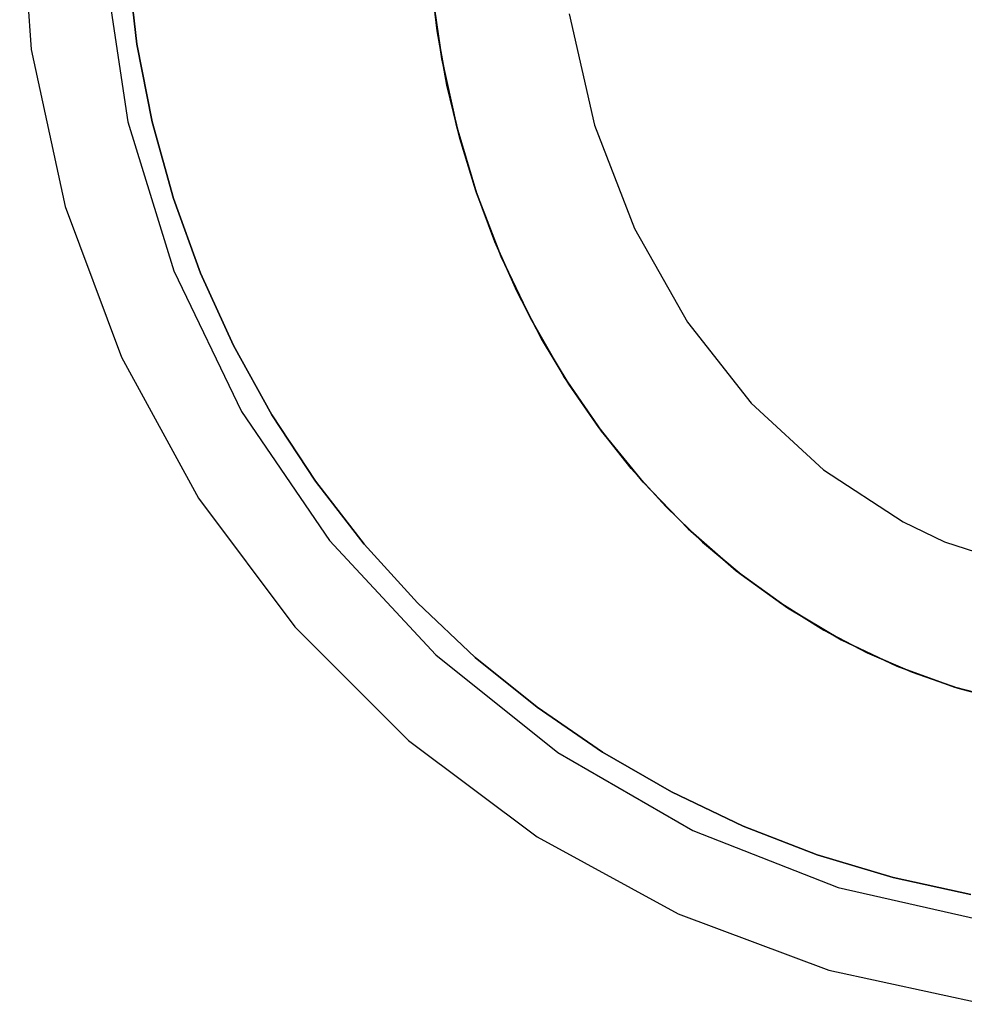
# Model space of a CAD drawing. Extents: x 0.01 to 1.98, y 0.03 to 2.78.
# Tile 10 of 39: x 0.56 to 0.92, y 0.58 to 0.96. Entities that reach past the tile are written whole.
import ezdxf

# ---------------------------------------------------------------- set-up
doc = ezdxf.new("R2010")
doc.units = 0
doc.header["$MEASUREMENT"] = 0
doc.layers.get('0').update_dxf_attribs({"color": 13, "linetype": 'CONTINUOUS'})

# ---------------------------------------------------------------- blocks, each defined once
blk = doc.blocks.new('NATALIE-10724-10723_C_STL_')
at = {"color": 0}
for p, q in [((0.56179, 1.01183, 2.02125), (0.5662, 0.95019, 2.02125)), ((0.56179, 1.01183, 1.47007), (0.5662, 0.95019, 1.47007)), ((0.56179, 1.01183, 1.47007), (0.5662, 0.95019, 1.47007)), ((0.56179, 1.01183, 2.02125), (0.5662, 0.95019, 2.02125)), ((0.59441, 0.98182, 1.4307), (0.60335, 0.92247, 1.4307)), ((0.59441, 0.98182, 2.02125), (0.60335, 0.92247, 2.02125)), ((0.59441, 0.98182, 1.4307), (0.60335, 0.92247, 1.4307)), ((0.59441, 0.98182, 2.02125), (0.60335, 0.92247, 2.02125)), ((0.60685, 0.95232, 2.31697), (0.60331, 0.98265, 2.31697)), ((0.60331, 0.98265, 1.41146), (0.60685, 0.95232, 1.41146)), ((0.60685, 0.95232, 2.31697), (0.60331, 0.98265, 2.31697)), ((0.60331, 0.98265, 1.41146), (0.60685, 0.95232, 1.41146)), ((0.72228, 0.9574, 2.50857), (0.71971, 0.97853, 2.50857)), ((0.71971, 0.97853, 2.32353), (0.72228, 0.9574, 2.32353)), ((0.71971, 0.97853, 2.32353), (0.72228, 0.9574, 2.32353)), ((0.72228, 0.9574, 2.50857), (0.71971, 0.97853, 2.50857)), ((0.72025, 0.97319, 3.59912), (0.72408, 0.94662, 3.59912)), ((0.72408, 0.94662, 2.51644), (0.72025, 0.97319, 2.51644)), ((0.72408, 0.94662, 2.51644), (0.72025, 0.97319, 2.51644)), ((0.72025, 0.97319, 3.59912), (0.72408, 0.94662, 3.59912)), ((0.77309, 0.96388, 2.51644), (0.78283, 0.92112, 2.51644)), ((0.72606, 0.93651, 2.50857), (0.72228, 0.9574, 2.50857)), ((0.72228, 0.9574, 2.50857), (0.72228, 0.9574, 2.32353)), ((0.72228, 0.9574, 2.32353), (0.72606, 0.93651, 2.32353)), ((0.72228, 0.9574, 2.50857), (0.72228, 0.9574, 2.32353)), ((0.72228, 0.9574, 2.32353), (0.72606, 0.93651, 2.32353)), ((0.72606, 0.93651, 2.50857), (0.72228, 0.9574, 2.50857)), ((0.5662, 0.95019, 2.02125), (0.57933, 0.88982, 2.02125)), ((0.5662, 0.95019, 1.47007), (0.57933, 0.88982, 1.47007)), ((0.5662, 0.95019, 1.47007), (0.57933, 0.88982, 1.47007)), ((0.5662, 0.95019, 2.02125), (0.57933, 0.88982, 2.02125)), ((0.5662, 0.95019, 1.47007), (0.5662, 0.95019, 2.02125)), ((0.5662, 0.95019, 1.47007), (0.5662, 0.95019, 2.02125)), ((0.61273, 0.92236, 2.31697), (0.60685, 0.95232, 2.31697)), ((0.60685, 0.95232, 2.31697), (0.60685, 0.95232, 1.41146)), ((0.60685, 0.95232, 1.41146), (0.61273, 0.92236, 1.41146)), ((0.60685, 0.95232, 2.31697), (0.60685, 0.95232, 1.41146)), ((0.61273, 0.92236, 2.31697), (0.60685, 0.95232, 2.31697)), ((0.60685, 0.95232, 1.41146), (0.61273, 0.92236, 1.41146)), ((0.72408, 0.94662, 3.59912), (0.72983, 0.92052, 3.59912)), ((0.72983, 0.92052, 2.51644), (0.72408, 0.94662, 2.51644)), ((0.72408, 0.94662, 2.51644), (0.72408, 0.94662, 3.59912)), ((0.72983, 0.92052, 2.51644), (0.72408, 0.94662, 2.51644)), ((0.72408, 0.94662, 3.59912), (0.72983, 0.92052, 3.59912)), ((0.72408, 0.94662, 2.51644), (0.72408, 0.94662, 3.59912)), ((0.73104, 0.91597, 2.50857), (0.72606, 0.93651, 2.50857)), ((0.72606, 0.93651, 2.50857), (0.72606, 0.93651, 2.32353)), ((0.72606, 0.93651, 2.32353), (0.73104, 0.91597, 2.32353)), ((0.72606, 0.93651, 2.50857), (0.72606, 0.93651, 2.32353)), ((0.72606, 0.93651, 2.32353), (0.73104, 0.91597, 2.32353)), ((0.73104, 0.91597, 2.50857), (0.72606, 0.93651, 2.50857)), ((0.60335, 0.92247, 1.4307), (0.62104, 0.86511, 1.4307)), ((0.60335, 0.92247, 2.02125), (0.60335, 0.92247, 1.4307)), ((0.60335, 0.92247, 2.02125), (0.62104, 0.86511, 2.02125)), ((0.60335, 0.92247, 2.02125), (0.60335, 0.92247, 1.4307)), ((0.60335, 0.92247, 2.02125), (0.62104, 0.86511, 2.02125)), ((0.60335, 0.92247, 1.4307), (0.62104, 0.86511, 1.4307)), ((0.62092, 0.89295, 2.31697), (0.61273, 0.92236, 2.31697)), ((0.61273, 0.92236, 2.31697), (0.61273, 0.92236, 1.41146)), ((0.61273, 0.92236, 1.41146), (0.62092, 0.89295, 1.41146)), ((0.61273, 0.92236, 2.31697), (0.61273, 0.92236, 1.41146)), ((0.62092, 0.89295, 2.31697), (0.61273, 0.92236, 2.31697)), ((0.61273, 0.92236, 1.41146), (0.62092, 0.89295, 1.41146)), ((0.72983, 0.92052, 3.59912), (0.73746, 0.89508, 3.59912)), ((0.73746, 0.89508, 2.51644), (0.72983, 0.92052, 2.51644)), ((0.72983, 0.92052, 2.51644), (0.72983, 0.92052, 3.59912)), ((0.73746, 0.89508, 2.51644), (0.72983, 0.92052, 2.51644)), ((0.72983, 0.92052, 3.59912), (0.73746, 0.89508, 3.59912)), ((0.72983, 0.92052, 2.51644), (0.72983, 0.92052, 3.59912)), ((0.78283, 0.92112, 2.51644), (0.79813, 0.88138, 2.51644)), ((0.73719, 0.89586, 2.50857), (0.73104, 0.91597, 2.50857)), ((0.73104, 0.91597, 2.50857), (0.73104, 0.91597, 2.32353)), ((0.73104, 0.91597, 2.32353), (0.73719, 0.89586, 2.32353)), ((0.73104, 0.91597, 2.50857), (0.73104, 0.91597, 2.32353)), ((0.73104, 0.91597, 2.32353), (0.73719, 0.89586, 2.32353)), ((0.73719, 0.89586, 2.50857), (0.73104, 0.91597, 2.50857)), ((0.74449, 0.87628, 2.50857), (0.73719, 0.89586, 2.50857)), ((0.73719, 0.89586, 2.50857), (0.73719, 0.89586, 2.32353)), ((0.73719, 0.89586, 2.32353), (0.74449, 0.87628, 2.32353)), ((0.73719, 0.89586, 2.50857), (0.73719, 0.89586, 2.32353)), ((0.73719, 0.89586, 2.32353), (0.74449, 0.87628, 2.32353)), ((0.74449, 0.87628, 2.50857), (0.73719, 0.89586, 2.50857)), ((0.73746, 0.89508, 3.59912), (0.74691, 0.87048, 3.59912)), ((0.74691, 0.87048, 2.51644), (0.73746, 0.89508, 2.51644)), ((0.73746, 0.89508, 2.51644), (0.73746, 0.89508, 3.59912)), ((0.74691, 0.87048, 2.51644), (0.73746, 0.89508, 2.51644)), ((0.73746, 0.89508, 3.59912), (0.74691, 0.87048, 3.59912)), ((0.73746, 0.89508, 2.51644), (0.73746, 0.89508, 3.59912)), ((0.57933, 0.88982, 2.02125), (0.60092, 0.83192, 2.02125)), ((0.57933, 0.88982, 1.47007), (0.60092, 0.83192, 1.47007)), ((0.57933, 0.88982, 1.47007), (0.57933, 0.88982, 2.02125)), ((0.57933, 0.88982, 1.47007), (0.60092, 0.83192, 1.47007)), ((0.57933, 0.88982, 2.02125), (0.60092, 0.83192, 2.02125)), ((0.57933, 0.88982, 1.47007), (0.57933, 0.88982, 2.02125)), ((0.63136, 0.86426, 2.31697), (0.62092, 0.89295, 2.31697)), ((0.62092, 0.89295, 2.31697), (0.62092, 0.89295, 1.41146)), ((0.62092, 0.89295, 1.41146), (0.63136, 0.86426, 1.41146)), ((0.62092, 0.89295, 2.31697), (0.62092, 0.89295, 1.41146)), ((0.63136, 0.86426, 2.31697), (0.62092, 0.89295, 2.31697)), ((0.62092, 0.89295, 1.41146), (0.63136, 0.86426, 1.41146)), ((0.79813, 0.88138, 2.51644), (0.81848, 0.84541, 2.51644)), ((0.7529, 0.8573, 2.50857), (0.74449, 0.87628, 2.50857)), ((0.74449, 0.87628, 2.50857), (0.74449, 0.87628, 2.32353)), ((0.74449, 0.87628, 2.32353), (0.7529, 0.8573, 2.32353)), ((0.74449, 0.87628, 2.50857), (0.74449, 0.87628, 2.32353)), ((0.74449, 0.87628, 2.32353), (0.7529, 0.8573, 2.32353)), ((0.7529, 0.8573, 2.50857), (0.74449, 0.87628, 2.50857)), ((0.74691, 0.87048, 3.59912), (0.75812, 0.8469, 3.59912)), ((0.75812, 0.8469, 2.51644), (0.74691, 0.87048, 2.51644)), ((0.74691, 0.87048, 2.51644), (0.74691, 0.87048, 3.59912)), ((0.75812, 0.8469, 2.51644), (0.74691, 0.87048, 2.51644)), ((0.74691, 0.87048, 3.59912), (0.75812, 0.8469, 3.59912)), ((0.74691, 0.87048, 2.51644), (0.74691, 0.87048, 3.59912)), ((0.62104, 0.86511, 1.4307), (0.64709, 0.81104, 1.4307)), ((0.62104, 0.86511, 2.02125), (0.62104, 0.86511, 1.4307)), ((0.62104, 0.86511, 2.02125), (0.64709, 0.81104, 2.02125)), ((0.62104, 0.86511, 1.4307), (0.64709, 0.81104, 1.4307)), ((0.62104, 0.86511, 2.02125), (0.64709, 0.81104, 2.02125)), ((0.62104, 0.86511, 2.02125), (0.62104, 0.86511, 1.4307)), ((0.644, 0.83646, 2.31697), (0.63136, 0.86426, 2.31697)), ((0.63136, 0.86426, 2.31697), (0.63136, 0.86426, 1.41146)), ((0.63136, 0.86426, 1.41146), (0.644, 0.83646, 1.41146)), ((0.63136, 0.86426, 2.31697), (0.63136, 0.86426, 1.41146)), ((0.644, 0.83646, 2.31697), (0.63136, 0.86426, 2.31697)), ((0.63136, 0.86426, 1.41146), (0.644, 0.83646, 1.41146)), ((0.76238, 0.83903, 2.50857), (0.7529, 0.8573, 2.50857)), ((0.7529, 0.8573, 2.50857), (0.7529, 0.8573, 2.32353)), ((0.7529, 0.8573, 2.32353), (0.76238, 0.83903, 2.32353)), ((0.7529, 0.8573, 2.50857), (0.7529, 0.8573, 2.32353)), ((0.7529, 0.8573, 2.32353), (0.76238, 0.83903, 2.32353)), ((0.76238, 0.83903, 2.50857), (0.7529, 0.8573, 2.50857)), ((0.75812, 0.8469, 3.59912), (0.77101, 0.8245, 3.59912)), ((0.77101, 0.8245, 2.51644), (0.75812, 0.8469, 2.51644)), ((0.75812, 0.8469, 2.51644), (0.75812, 0.8469, 3.59912)), ((0.77101, 0.8245, 2.51644), (0.75812, 0.8469, 2.51644)), ((0.75812, 0.8469, 3.59912), (0.77101, 0.8245, 3.59912)), ((0.75812, 0.8469, 2.51644), (0.75812, 0.8469, 3.59912)), ((0.81848, 0.84541, 2.51644), (0.84301, 0.81424, 2.51644)), ((0.7729, 0.82154, 2.50857), (0.76238, 0.83903, 2.50857)), ((0.76238, 0.83903, 2.50857), (0.76238, 0.83903, 2.32353)), ((0.76238, 0.83903, 2.32353), (0.7729, 0.82154, 2.32353)), ((0.76238, 0.83903, 2.50857), (0.76238, 0.83903, 2.32353)), ((0.76238, 0.83903, 2.32353), (0.7729, 0.82154, 2.32353)), ((0.7729, 0.82154, 2.50857), (0.76238, 0.83903, 2.50857)), ((0.65875, 0.80973, 2.31697), (0.644, 0.83646, 2.31697)), ((0.644, 0.83646, 2.31697), (0.644, 0.83646, 1.41146)), ((0.644, 0.83646, 1.41146), (0.65875, 0.80973, 1.41146)), ((0.644, 0.83646, 2.31697), (0.644, 0.83646, 1.41146)), ((0.65875, 0.80973, 2.31697), (0.644, 0.83646, 2.31697)), ((0.644, 0.83646, 1.41146), (0.65875, 0.80973, 1.41146)), ((0.60092, 0.83192, 2.02125), (0.63054, 0.77769, 2.02125)), ((0.60092, 0.83192, 1.47007), (0.63054, 0.77769, 1.47007)), ((0.60092, 0.83192, 2.02125), (0.63054, 0.77769, 2.02125)), ((0.60092, 0.83192, 1.47007), (0.60092, 0.83192, 2.02125)), ((0.60092, 0.83192, 1.47007), (0.63054, 0.77769, 1.47007)), ((0.60092, 0.83192, 1.47007), (0.60092, 0.83192, 2.02125)), ((0.77101, 0.8245, 3.59912), (0.78548, 0.80346, 3.59912)), ((0.78548, 0.80346, 2.51644), (0.77101, 0.8245, 2.51644)), ((0.77101, 0.8245, 2.51644), (0.77101, 0.8245, 3.59912)), ((0.78548, 0.80346, 2.51644), (0.77101, 0.8245, 2.51644)), ((0.77101, 0.8245, 3.59912), (0.78548, 0.80346, 3.59912)), ((0.77101, 0.8245, 2.51644), (0.77101, 0.8245, 3.59912)), ((0.7844, 0.80491, 2.50857), (0.7729, 0.82154, 2.50857)), ((0.7729, 0.82154, 2.50857), (0.7729, 0.82154, 2.32353)), ((0.7729, 0.82154, 2.32353), (0.7844, 0.80491, 2.32353)), ((0.7729, 0.82154, 2.50857), (0.7729, 0.82154, 2.32353)), ((0.7729, 0.82154, 2.32353), (0.7844, 0.80491, 2.32353)), ((0.7844, 0.80491, 2.50857), (0.7729, 0.82154, 2.50857)), ((0.84301, 0.81424, 2.51644), (0.87085, 0.78862, 2.51644)), ((0.64709, 0.81104, 1.4307), (0.6809, 0.76145, 1.4307)), ((0.64709, 0.81104, 2.02125), (0.64709, 0.81104, 1.4307)), ((0.64709, 0.81104, 2.02125), (0.64709, 0.81104, 1.4307)), ((0.64709, 0.81104, 2.02125), (0.6809, 0.76145, 2.02125)), ((0.64709, 0.81104, 1.4307), (0.6809, 0.76145, 1.4307)), ((0.64709, 0.81104, 2.02125), (0.6809, 0.76145, 2.02125)), ((0.67553, 0.78422, 2.31697), (0.65875, 0.80973, 2.31697)), ((0.65875, 0.80973, 2.31697), (0.65875, 0.80973, 1.41146)), ((0.65875, 0.80973, 1.41146), (0.67553, 0.78422, 1.41146)), ((0.65875, 0.80973, 2.31697), (0.65875, 0.80973, 1.41146)), ((0.67553, 0.78422, 2.31697), (0.65875, 0.80973, 2.31697)), ((0.65875, 0.80973, 1.41146), (0.67553, 0.78422, 1.41146)), ((0.79684, 0.78921, 2.50857), (0.7844, 0.80491, 2.50857)), ((0.7844, 0.80491, 2.50857), (0.7844, 0.80491, 2.32353)), ((0.7844, 0.80491, 2.32353), (0.79684, 0.78921, 2.32353)), ((0.7844, 0.80491, 2.50857), (0.7844, 0.80491, 2.32353)), ((0.7844, 0.80491, 2.32353), (0.79684, 0.78921, 2.32353)), ((0.79684, 0.78921, 2.50857), (0.7844, 0.80491, 2.50857)), ((0.78548, 0.80346, 3.59912), (0.80143, 0.78391, 3.59912)), ((0.80143, 0.78391, 2.51644), (0.78548, 0.80346, 2.51644)), ((0.78548, 0.80346, 2.51644), (0.78548, 0.80346, 3.59912)), ((0.80143, 0.78391, 2.51644), (0.78548, 0.80346, 2.51644)), ((0.78548, 0.80346, 3.59912), (0.80143, 0.78391, 3.59912)), ((0.78548, 0.80346, 2.51644), (0.78548, 0.80346, 3.59912)), ((0.81015, 0.77451, 2.50857), (0.79684, 0.78921, 2.50857)), ((0.79684, 0.78921, 2.50857), (0.79684, 0.78921, 2.32353)), ((0.79684, 0.78921, 2.32353), (0.81015, 0.77451, 2.32353)), ((0.79684, 0.78921, 2.50857), (0.79684, 0.78921, 2.32353)), ((0.79684, 0.78921, 2.32353), (0.81015, 0.77451, 2.32353)), ((0.81015, 0.77451, 2.50857), (0.79684, 0.78921, 2.50857)), ((0.87085, 0.78862, 2.51644), (0.90143, 0.76865, 2.51644)), ((0.69423, 0.76009, 2.31697), (0.67553, 0.78422, 2.31697)), ((0.67553, 0.78422, 2.31697), (0.67553, 0.78422, 1.41146)), ((0.67553, 0.78422, 1.41146), (0.69423, 0.76009, 1.41146)), ((0.67553, 0.78422, 2.31697), (0.67553, 0.78422, 1.41146)), ((0.69423, 0.76009, 2.31697), (0.67553, 0.78422, 2.31697)), ((0.67553, 0.78422, 1.41146), (0.69423, 0.76009, 1.41146)), ((0.80143, 0.78391, 3.59912), (0.81874, 0.76601, 3.59912)), ((0.81874, 0.76601, 2.51644), (0.80143, 0.78391, 2.51644)), ((0.80143, 0.78391, 2.51644), (0.80143, 0.78391, 3.59912)), ((0.81874, 0.76601, 2.51644), (0.80143, 0.78391, 2.51644)), ((0.80143, 0.78391, 3.59912), (0.81874, 0.76601, 3.59912)), ((0.80143, 0.78391, 2.51644), (0.80143, 0.78391, 3.59912)), ((0.63054, 0.77769, 2.02125), (0.66757, 0.72822, 2.02125)), ((0.63054, 0.77769, 1.47007), (0.63054, 0.77769, 2.02125)), ((0.63054, 0.77769, 1.47007), (0.66757, 0.72822, 1.47007)), ((0.63054, 0.77769, 1.47007), (0.66757, 0.72822, 1.47007)), ((0.63054, 0.77769, 2.02125), (0.66757, 0.72822, 2.02125)), ((0.63054, 0.77769, 1.47007), (0.63054, 0.77769, 2.02125)), ((0.82428, 0.76089, 2.50857), (0.81015, 0.77451, 2.50857)), ((0.81015, 0.77451, 2.50857), (0.81015, 0.77451, 2.32353)), ((0.81015, 0.77451, 2.32353), (0.82428, 0.76089, 2.32353)), ((0.81015, 0.77451, 2.50857), (0.81015, 0.77451, 2.32353)), ((0.81015, 0.77451, 2.32353), (0.82428, 0.76089, 2.32353)), ((0.82428, 0.76089, 2.50857), (0.81015, 0.77451, 2.50857)), ((0.90143, 0.76865, 2.51644), (0.9174, 0.76095, 2.51644)), ((0.81874, 0.76601, 3.59912), (0.8373, 0.74987, 3.59912)), ((0.8373, 0.74987, 2.51644), (0.81874, 0.76601, 2.51644)), ((0.81874, 0.76601, 2.51644), (0.81874, 0.76601, 3.59912)), ((0.8373, 0.74987, 2.51644), (0.81874, 0.76601, 2.51644)), ((0.81874, 0.76601, 3.59912), (0.8373, 0.74987, 3.59912)), ((0.81874, 0.76601, 2.51644), (0.81874, 0.76601, 3.59912)), ((0.6809, 0.76145, 1.4307), (0.72172, 0.71745, 1.4307)), ((0.6809, 0.76145, 2.02125), (0.6809, 0.76145, 1.4307)), ((0.6809, 0.76145, 2.02125), (0.6809, 0.76145, 1.4307)), ((0.6809, 0.76145, 2.02125), (0.72172, 0.71745, 2.02125)), ((0.6809, 0.76145, 1.4307), (0.72172, 0.71745, 1.4307)), ((0.6809, 0.76145, 2.02125), (0.72172, 0.71745, 2.02125)), ((0.83916, 0.7484, 2.50857), (0.82428, 0.76089, 2.50857)), ((0.82428, 0.76089, 2.50857), (0.82428, 0.76089, 2.32353)), ((0.82428, 0.76089, 2.32353), (0.83916, 0.7484, 2.32353)), ((0.82428, 0.76089, 2.50857), (0.82428, 0.76089, 2.32353)), ((0.82428, 0.76089, 2.32353), (0.83916, 0.7484, 2.32353)), ((0.83916, 0.7484, 2.50857), (0.82428, 0.76089, 2.50857)), ((0.9174, 0.76095, 2.51644), (0.95014, 0.75025, 2.51644)), ((0.71475, 0.73748, 2.31697), (0.69423, 0.76009, 2.31697)), ((0.69423, 0.76009, 2.31697), (0.69423, 0.76009, 1.41146)), ((0.69423, 0.76009, 1.41146), (0.71475, 0.73748, 1.41146)), ((0.69423, 0.76009, 2.31697), (0.69423, 0.76009, 1.41146)), ((0.71475, 0.73748, 2.31697), (0.69423, 0.76009, 2.31697)), ((0.69423, 0.76009, 1.41146), (0.71475, 0.73748, 1.41146)), ((0.8373, 0.74987, 3.59912), (0.85697, 0.73561, 3.59912)), ((0.85697, 0.73561, 2.51644), (0.8373, 0.74987, 2.51644)), ((0.8373, 0.74987, 2.51644), (0.8373, 0.74987, 3.59912)), ((0.85697, 0.73561, 2.51644), (0.8373, 0.74987, 2.51644)), ((0.8373, 0.74987, 3.59912), (0.85697, 0.73561, 3.59912)), ((0.8373, 0.74987, 2.51644), (0.8373, 0.74987, 3.59912)), ((0.85474, 0.7371, 2.50857), (0.83916, 0.7484, 2.50857)), ((0.83916, 0.7484, 2.50857), (0.83916, 0.7484, 2.32353)), ((0.83916, 0.7484, 2.32353), (0.85474, 0.7371, 2.32353)), ((0.83916, 0.7484, 2.50857), (0.83916, 0.7484, 2.32353)), ((0.83916, 0.7484, 2.32353), (0.85474, 0.7371, 2.32353)), ((0.85474, 0.7371, 2.50857), (0.83916, 0.7484, 2.50857)), ((0.73696, 0.71653, 2.31697), (0.71475, 0.73748, 2.31697)), ((0.71475, 0.73748, 2.31697), (0.71475, 0.73748, 1.41146)), ((0.71475, 0.73748, 1.41146), (0.73696, 0.71653, 1.41146)), ((0.71475, 0.73748, 2.31697), (0.71475, 0.73748, 1.41146)), ((0.73696, 0.71653, 2.31697), (0.71475, 0.73748, 2.31697)), ((0.71475, 0.73748, 1.41146), (0.73696, 0.71653, 1.41146)), ((0.87092, 0.72703, 2.50857), (0.85474, 0.7371, 2.50857)), ((0.85474, 0.7371, 2.50857), (0.85474, 0.7371, 2.32353)), ((0.85474, 0.7371, 2.32353), (0.87092, 0.72703, 2.32353)), ((0.85474, 0.7371, 2.50857), (0.85474, 0.7371, 2.32353)), ((0.85474, 0.7371, 2.32353), (0.87092, 0.72703, 2.32353)), ((0.87092, 0.72703, 2.50857), (0.85474, 0.7371, 2.50857)), ((0.85697, 0.73561, 3.59912), (0.8776, 0.72334, 3.59912)), ((0.8776, 0.72334, 2.51644), (0.85697, 0.73561, 2.51644)), ((0.85697, 0.73561, 2.51644), (0.85697, 0.73561, 3.59912)), ((0.8776, 0.72334, 2.51644), (0.85697, 0.73561, 2.51644)), ((0.85697, 0.73561, 3.59912), (0.8776, 0.72334, 3.59912)), ((0.85697, 0.73561, 2.51644), (0.85697, 0.73561, 3.59912)), ((0.66757, 0.72822, 2.02125), (0.71126, 0.68453, 2.02125)), ((0.66757, 0.72822, 1.47007), (0.71126, 0.68453, 1.47007)), ((0.66757, 0.72822, 1.47007), (0.66757, 0.72822, 2.02125)), ((0.66757, 0.72822, 1.47007), (0.71126, 0.68453, 1.47007)), ((0.66757, 0.72822, 2.02125), (0.71126, 0.68453, 2.02125)), ((0.66757, 0.72822, 1.47007), (0.66757, 0.72822, 2.02125)), ((0.88766, 0.71825, 2.50857), (0.87092, 0.72703, 2.50857)), ((0.87092, 0.72703, 2.50857), (0.87092, 0.72703, 2.32353)), ((0.87092, 0.72703, 2.32353), (0.88766, 0.71825, 2.32353)), ((0.87092, 0.72703, 2.50857), (0.87092, 0.72703, 2.32353)), ((0.87092, 0.72703, 2.32353), (0.88766, 0.71825, 2.32353)), ((0.88766, 0.71825, 2.50857), (0.87092, 0.72703, 2.50857)), ((0.8776, 0.72334, 3.59912), (0.89905, 0.71314, 3.59912)), ((0.89905, 0.71314, 2.51644), (0.8776, 0.72334, 2.51644)), ((0.8776, 0.72334, 2.51644), (0.8776, 0.72334, 3.59912)), ((0.89905, 0.71314, 2.51644), (0.8776, 0.72334, 2.51644)), ((0.8776, 0.72334, 3.59912), (0.89905, 0.71314, 3.59912)), ((0.8776, 0.72334, 2.51644), (0.8776, 0.72334, 3.59912)), ((0.72172, 0.71745, 1.4307), (0.76864, 0.68003, 1.4307)), ((0.72172, 0.71745, 2.02125), (0.72172, 0.71745, 1.4307)), ((0.72172, 0.71745, 2.02125), (0.76864, 0.68003, 2.02125)), ((0.72172, 0.71745, 2.02125), (0.72172, 0.71745, 1.4307)), ((0.72172, 0.71745, 2.02125), (0.76864, 0.68003, 2.02125)), ((0.72172, 0.71745, 1.4307), (0.76864, 0.68003, 1.4307)), ((0.76072, 0.69736, 2.31697), (0.73696, 0.71653, 2.31697)), ((0.73696, 0.71653, 2.31697), (0.73696, 0.71653, 1.41146)), ((0.73696, 0.71653, 1.41146), (0.76072, 0.69736, 1.41146)), ((0.73696, 0.71653, 2.31697), (0.73696, 0.71653, 1.41146)), ((0.76072, 0.69736, 2.31697), (0.73696, 0.71653, 2.31697)), ((0.73696, 0.71653, 1.41146), (0.76072, 0.69736, 1.41146)), ((0.90486, 0.7108, 2.50857), (0.88766, 0.71825, 2.50857)), ((0.88766, 0.71825, 2.50857), (0.88766, 0.71825, 2.32353)), ((0.88766, 0.71825, 2.32353), (0.90486, 0.7108, 2.32353)), ((0.88766, 0.71825, 2.50857), (0.88766, 0.71825, 2.32353)), ((0.88766, 0.71825, 2.32353), (0.90486, 0.7108, 2.32353)), ((0.90486, 0.7108, 2.50857), (0.88766, 0.71825, 2.50857)), ((0.89905, 0.71314, 3.59912), (0.92117, 0.7051, 3.59912)), ((0.92117, 0.7051, 2.51644), (0.89905, 0.71314, 2.51644)), ((0.89905, 0.71314, 2.51644), (0.89905, 0.71314, 3.59912)), ((0.92117, 0.7051, 2.51644), (0.89905, 0.71314, 2.51644)), ((0.89905, 0.71314, 3.59912), (0.92117, 0.7051, 3.59912)), ((0.89905, 0.71314, 2.51644), (0.89905, 0.71314, 3.59912)), ((0.92245, 0.7047, 2.50857), (0.90486, 0.7108, 2.50857)), ((0.90486, 0.7108, 2.50857), (0.90486, 0.7108, 2.32353)), ((0.90486, 0.7108, 2.32353), (0.92245, 0.7047, 2.32353)), ((0.90486, 0.7108, 2.50857), (0.90486, 0.7108, 2.32353)), ((0.90486, 0.7108, 2.32353), (0.92245, 0.7047, 2.32353)), ((0.92245, 0.7047, 2.50857), (0.90486, 0.7108, 2.50857)), ((0.92117, 0.7051, 3.59912), (0.94379, 0.69925, 3.59912)), ((0.94379, 0.69925, 2.51644), (0.92117, 0.7051, 2.51644)), ((0.92117, 0.7051, 2.51644), (0.92117, 0.7051, 3.59912)), ((0.94379, 0.69925, 2.51644), (0.92117, 0.7051, 2.51644)), ((0.92117, 0.7051, 3.59912), (0.94379, 0.69925, 3.59912)), ((0.92117, 0.7051, 2.51644), (0.92117, 0.7051, 3.59912)), ((0.94036, 0.69999, 2.50857), (0.92245, 0.7047, 2.50857)), ((0.92245, 0.7047, 2.50857), (0.92245, 0.7047, 2.32353)), ((0.92245, 0.7047, 2.32353), (0.94036, 0.69999, 2.32353)), ((0.92245, 0.7047, 2.50857), (0.92245, 0.7047, 2.32353)), ((0.92245, 0.7047, 2.32353), (0.94036, 0.69999, 2.32353)), ((0.94036, 0.69999, 2.50857), (0.92245, 0.7047, 2.50857)), ((0.7859, 0.68009, 2.31697), (0.76072, 0.69736, 2.31697)), ((0.76072, 0.69736, 2.31697), (0.76072, 0.69736, 1.41146)), ((0.76072, 0.69736, 1.41146), (0.7859, 0.68009, 1.41146)), ((0.76072, 0.69736, 2.31697), (0.76072, 0.69736, 1.41146)), ((0.7859, 0.68009, 2.31697), (0.76072, 0.69736, 2.31697)), ((0.76072, 0.69736, 1.41146), (0.7859, 0.68009, 1.41146)), ((0.71126, 0.68453, 2.02125), (0.76072, 0.6475, 2.02125)), ((0.71126, 0.68453, 1.47007), (0.76072, 0.6475, 1.47007)), ((0.71126, 0.68453, 1.47007), (0.76072, 0.6475, 1.47007)), ((0.71126, 0.68453, 2.02125), (0.76072, 0.6475, 2.02125)), ((0.71126, 0.68453, 1.47007), (0.71126, 0.68453, 2.02125)), ((0.71126, 0.68453, 1.47007), (0.71126, 0.68453, 2.02125)), ((0.76864, 0.68003, 1.4307), (0.82062, 0.65002, 1.4307)), ((0.76864, 0.68003, 2.02125), (0.76864, 0.68003, 1.4307)), ((0.76864, 0.68003, 2.02125), (0.82062, 0.65002, 2.02125)), ((0.76864, 0.68003, 1.4307), (0.82062, 0.65002, 1.4307)), ((0.76864, 0.68003, 2.02125), (0.82062, 0.65002, 2.02125)), ((0.76864, 0.68003, 2.02125), (0.76864, 0.68003, 1.4307)), ((0.81234, 0.66482, 2.31697), (0.7859, 0.68009, 2.31697)), ((0.7859, 0.68009, 2.31697), (0.7859, 0.68009, 1.41146)), ((0.7859, 0.68009, 1.41146), (0.81234, 0.66482, 1.41146)), ((0.7859, 0.68009, 2.31697), (0.7859, 0.68009, 1.41146)), ((0.81234, 0.66482, 2.31697), (0.7859, 0.68009, 2.31697)), ((0.7859, 0.68009, 1.41146), (0.81234, 0.66482, 1.41146)), ((0.83989, 0.65165, 2.31697), (0.81234, 0.66482, 2.31697)), ((0.81234, 0.66482, 2.31697), (0.81234, 0.66482, 1.41146)), ((0.81234, 0.66482, 1.41146), (0.83989, 0.65165, 1.41146)), ((0.81234, 0.66482, 2.31697), (0.81234, 0.66482, 1.41146)), ((0.83989, 0.65165, 2.31697), (0.81234, 0.66482, 2.31697)), ((0.81234, 0.66482, 1.41146), (0.83989, 0.65165, 1.41146)), ((0.86837, 0.64066, 2.31697), (0.83989, 0.65165, 2.31697)), ((0.83989, 0.65165, 2.31697), (0.83989, 0.65165, 1.41146)), ((0.83989, 0.65165, 1.41146), (0.86837, 0.64066, 1.41146)), ((0.83989, 0.65165, 2.31697), (0.83989, 0.65165, 1.41146)), ((0.86837, 0.64066, 2.31697), (0.83989, 0.65165, 2.31697)), ((0.83989, 0.65165, 1.41146), (0.86837, 0.64066, 1.41146)), ((0.76072, 0.6475, 2.02125), (0.81496, 0.61789, 2.02125)), ((0.76072, 0.6475, 1.47007), (0.81496, 0.61789, 1.47007)), ((0.76072, 0.6475, 1.47007), (0.76072, 0.6475, 2.02125)), ((0.76072, 0.6475, 1.47007), (0.81496, 0.61789, 1.47007)), ((0.76072, 0.6475, 2.02125), (0.81496, 0.61789, 2.02125)), ((0.76072, 0.6475, 1.47007), (0.76072, 0.6475, 2.02125)), ((0.82062, 0.65002, 1.4307), (0.87649, 0.62809, 1.4307)), ((0.82062, 0.65002, 2.02125), (0.82062, 0.65002, 1.4307)), ((0.82062, 0.65002, 2.02125), (0.82062, 0.65002, 1.4307)), ((0.82062, 0.65002, 2.02125), (0.87649, 0.62809, 2.02125)), ((0.82062, 0.65002, 1.4307), (0.87649, 0.62809, 1.4307)), ((0.82062, 0.65002, 2.02125), (0.87649, 0.62809, 2.02125)), ((0.89762, 0.6319, 2.31697), (0.86837, 0.64066, 2.31697)), ((0.86837, 0.64066, 2.31697), (0.86837, 0.64066, 1.41146)), ((0.86837, 0.64066, 1.41146), (0.89762, 0.6319, 1.41146)), ((0.86837, 0.64066, 2.31697), (0.86837, 0.64066, 1.41146)), ((0.89762, 0.6319, 2.31697), (0.86837, 0.64066, 2.31697)), ((0.86837, 0.64066, 1.41146), (0.89762, 0.6319, 1.41146)), ((0.92746, 0.62544, 2.31697), (0.89762, 0.6319, 2.31697)), ((0.89762, 0.6319, 2.31697), (0.89762, 0.6319, 1.41146)), ((0.89762, 0.6319, 1.41146), (0.92746, 0.62544, 1.41146)), ((0.89762, 0.6319, 2.31697), (0.89762, 0.6319, 1.41146)), ((0.92746, 0.62544, 2.31697), (0.89762, 0.6319, 2.31697)), ((0.89762, 0.6319, 1.41146), (0.92746, 0.62544, 1.41146)), ((0.87649, 0.62809, 1.4307), (0.93501, 0.61474, 1.4307)), ((0.87649, 0.62809, 2.02125), (0.87649, 0.62809, 1.4307)), ((0.87649, 0.62809, 2.02125), (0.93501, 0.61474, 2.02125)), ((0.87649, 0.62809, 2.02125), (0.87649, 0.62809, 1.4307)), ((0.87649, 0.62809, 2.02125), (0.93501, 0.61474, 2.02125)), ((0.87649, 0.62809, 1.4307), (0.93501, 0.61474, 1.4307)), ((0.81496, 0.61789, 2.02125), (0.87285, 0.5963, 2.02125)), ((0.81496, 0.61789, 1.47007), (0.87285, 0.5963, 1.47007)), ((0.81496, 0.61789, 1.47007), (0.81496, 0.61789, 2.02125)), ((0.81496, 0.61789, 1.47007), (0.87285, 0.5963, 1.47007)), ((0.81496, 0.61789, 2.02125), (0.87285, 0.5963, 2.02125)), ((0.81496, 0.61789, 1.47007), (0.81496, 0.61789, 2.02125)), ((0.87285, 0.5963, 2.02125), (0.93323, 0.58316, 2.02125)), ((0.87285, 0.5963, 1.47007), (0.93323, 0.58316, 1.47007)), ((0.87285, 0.5963, 1.47007), (0.93323, 0.58316, 1.47007)), ((0.87285, 0.5963, 2.02125), (0.93323, 0.58316, 2.02125)), ((0.87285, 0.5963, 1.47007), (0.87285, 0.5963, 2.02125)), ((0.87285, 0.5963, 1.47007), (0.87285, 0.5963, 2.02125))]:
    blk.add_line(p, q, dxfattribs=at)

msp = doc.modelspace()

# ---------------------------------------------------------------- block references
at = {"color": 0}
msp.add_blockref('NATALIE-10724-10723_C_STL_', (0, 0), dxfattribs=at)

doc.saveas('drawing.dxf')
